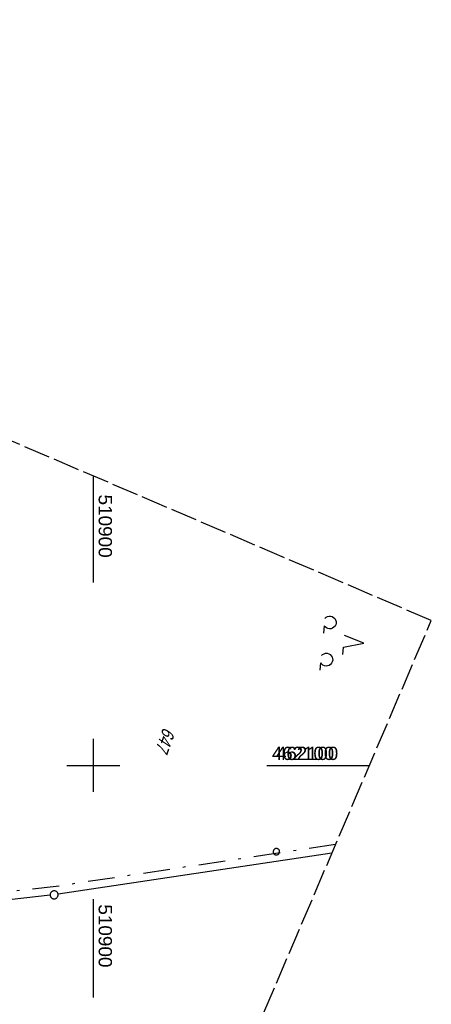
# Model space of a CAD drawing. Extents: x 510409 to 510963, y 461447 to 462240.
# Tile 25 of 25: x 510886 to 510963, y 462055 to 462240. Entities that reach past the tile are written whole.
import ezdxf

# ---------------------------------------------------------------- set-up
doc = ezdxf.new("R2010")
doc.units = 0
doc.header["$LTSCALE"] = 10
doc.header["$MEASUREMENT"] = 0
for name, pattern in [('LT00', [0]), ('LT08', [0.42, 0.2, -0.1, 0.02, -0.1]), ('LT14', [0.6, 0.5, -0.1])]:
    doc.linetypes.add(name, pattern=pattern)
doc.layers.get('0').update_dxf_attribs({"linetype": 'LT00'})
doc.layers.add('-BLATT_107-RAND', color=7, linetype='LT14', plot=False)
for name, color, linetype in [('DFK_FLUR_NR', 250, 'LT00'), ('DFK_GZPKT', 250, 'LT00'), ('DFK_KATASTER', 250, 'LT00'), ('DFK_NUTZUNG', 250, 'LT00'), ('DFK_VERMPKT', 252, 'LT00'), ('GEMEINDEGRENZE', 3, 'LT08'), ('V106_RASTER', 250, 'LT00'), ('V107_RASTER', 250, 'LT00')]:
    doc.layers.add(name, color=color, linetype=linetype)
doc.styles.get("Standard").update_dxf_attribs({"font": 'ARIAL.TTF'})

# ---------------------------------------------------------------- blocks, each defined once
blk = doc.blocks.new('SYMB7010')
at = {"color": 0, "linetype": 'ByBlock'}
for points in [[(-0.031408, 0.499213), (-0.093728, 0.49134), (-0.15457, 0.475719), (-0.212975, 0.452595), (-0.268021, 0.422333), (-0.31884, 0.385411), (-0.36463, 0.342411), (-0.40467, 0.29401), (-0.438329, 0.240973), (-0.465074, 0.184136), (-0.484486, 0.124395), (-0.496256, 0.062692), (-0.5002, 0)], [(-0.5002, 0), (-0.496256, -0.062692), (-0.484486, -0.124395), (-0.465075, -0.184136), (-0.438329, -0.240973), (-0.404671, -0.29401), (-0.36463, -0.342411), (-0.31884, -0.385411), (-0.268021, -0.422333), (-0.212975, -0.452595), (-0.154571, -0.475719), (-0.093728, -0.49134), (-0.031408, -0.499213), (0.031408, -0.499213)], [(0.5002, 0), (0.496256, 0.062692), (0.484485, 0.124395), (0.465074, 0.184136), (0.438329, 0.240973), (0.40467, 0.29401), (0.36463, 0.342411), (0.31884, 0.385411), (0.268021, 0.422333), (0.212975, 0.452595), (0.15457, 0.475719), (0.093728, 0.49134), (0.031408, 0.499213), (-0.031408, 0.499213)], [(0.031408, -0.499213), (0.093728, -0.491341), (0.15457, -0.475719), (0.212975, -0.452595), (0.268021, -0.422333), (0.31884, -0.385411), (0.36463, -0.342411), (0.404671, -0.294011), (0.438329, -0.240974), (0.465075, -0.184136), (0.484486, -0.124395), (0.496256, -0.062692), (0.500201, 0)]]:
    blk.add_lwpolyline(points, dxfattribs=at)
blk = doc.blocks.new('SYMB7201')
at = {"color": 0, "linetype": 'ByBlock'}
for p, q in [((0, 0.385), (-0.11, 0.015)), ((-0.255, -0.385), (-0.115, -0.385)), ((0.445, -0.385), (0.585, -0.385))]:
    blk.add_line(p, q, dxfattribs=at)
for points in [[(0.25, 0.015), (0.11, 0.015), (0, 0.385)], [(-0.393816, -0.383308), (-0.416239, -0.362945), (-0.432849, -0.337617), (-0.442589, -0.308936), (-0.444836, -0.27873), (-0.439449, -0.248923), (-0.426769, -0.221415), (-0.407606, -0.197958), (-0.38318, -0.180047), (-0.355047, -0.168823), (-0.325, -0.165), (-0.294953, -0.168823), (-0.26682, -0.180047), (-0.242394, -0.197959), (-0.223231, -0.221415), (-0.210551, -0.248923), (-0.205164, -0.27873), (-0.207411, -0.308936), (-0.21715, -0.337617), (-0.233761, -0.362945), (-0.256184, -0.383308)], [(0.306185, -0.383308), (0.283761, -0.362945), (0.267151, -0.337617), (0.257411, -0.308936), (0.255164, -0.27873), (0.260552, -0.248923), (0.273231, -0.221415), (0.292394, -0.197958), (0.31682, -0.180047), (0.344953, -0.168823), (0.375, -0.165), (0.405047, -0.168823), (0.43318, -0.180047), (0.457606, -0.197959), (0.476769, -0.221415), (0.489449, -0.248923), (0.494836, -0.27873), (0.492589, -0.308936), (0.48285, -0.337617), (0.466239, -0.362945), (0.443816, -0.383308)]]:
    blk.add_lwpolyline(points, dxfattribs=at)

msp = doc.modelspace()

# ---------------------------------------------------------------- linework, layer by layer
at = {"layer": '-BLATT_107-RAND'}
msp.add_lwpolyline([(510699.53, 462239.95), (510408.79, 461559.46), (510672.71, 461446.7), (510963.45, 462127.19), (510699.53, 462239.95)], dxfattribs=at)
at = {"layer": 'DFK_KATASTER'}
for p, q in [((510944.8, 462083.54), (510893.38, 462075.8)), ((510891.89, 462075.61), (510864.56, 462072.61))]:
    msp.add_line(p, q, dxfattribs=at)
at = {"layer": 'GEMEINDEGRENZE', "ltscale": 2.5, "flags": 128}
msp.add_lwpolyline([(510945.49, 462085.16), (510892.45, 462077.18), (510863.76, 462074.03), (510849.73, 462074.6), (510849.28, 462073.45), (510818.76, 462072.22), (510751.23, 462074), (510714.51, 462075.57), (510708.76, 462062.67), (510699.36, 462039.39), (510687.22, 462002.53), (510677.74, 461974.03), (510652.62, 461972.43), (510599.25, 462005.24)], dxfattribs=at)
at = {"layer": 'V106_RASTER'}
for p, q in [((510900, 462105), (510900, 462095)), ((510895, 462100), (510905, 462100)), ((510932.56, 462100), (510951.06, 462100)), ((510900, 462074.9), (510900, 462056.4))]:
    msp.add_line(p, q, dxfattribs=at)
at = {"layer": 'V107_RASTER'}
for p, q in [((510900, 462154.3), (510900, 462134.31)), ((510900, 462105), (510900, 462095)), ((510900, 462105), (510900, 462095)), ((510895, 462100), (510905, 462100)), ((510933.33, 462100), (510951.83, 462100))]:
    msp.add_line(p, q, dxfattribs=at)

# ---------------------------------------------------------------- block references
at = {"layer": 'DFK_GZPKT', "xscale": 1.500000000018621, "yscale": 1.5, "zscale": 1.5, "rotation": 264.7377099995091}
msp.add_blockref('SYMB7010', (510892.64, 462075.69), dxfattribs=at)
at = {"layer": 'DFK_NUTZUNG', "xscale": 10.00000000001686, "yscale": 10, "zscale": 10, "rotation": 264.7377100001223}
msp.add_blockref('SYMB7201', (510946.92, 462123.31), dxfattribs=at)
at = {"layer": 'DFK_VERMPKT', "xscale": 1.200000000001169, "yscale": 1.200000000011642, "zscale": 1.2, "rotation": 264.7377100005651}
msp.add_blockref('SYMB7010', (510934.37, 462083.79), dxfattribs=at)

# ---------------------------------------------------------------- texts
at = {"layer": 'DFK_FLUR_NR', "oblique": 13.754, "width": 0.75}
msp.add_text('647', height=2.5, rotation=250.2675, dxfattribs=at).set_placement((510913.15, 462107.26))
at = {"layer": 'V106_RASTER'}
for s, rotation, width, p in [(' 462100', 0.0008, 1.002, (510932.56, 462101)), (' 510900', -89.9992, 1.017, (510901, 462074.9))]:
    msp.add_text(s, height=2.5, rotation=rotation, dxfattribs=dict(at, width=width)).set_placement(p)
at = {"layer": 'V107_RASTER'}
for s, rotation, width, p in [(' 510900', -89.9997, 1.017, (510901, 462151.81)), (' 462100', 0.0003, 1.002, (510933.33, 462101))]:
    msp.add_text(s, height=2.5, rotation=rotation, dxfattribs=dict(at, width=width)).set_placement(p)

doc.saveas('drawing.dxf')
